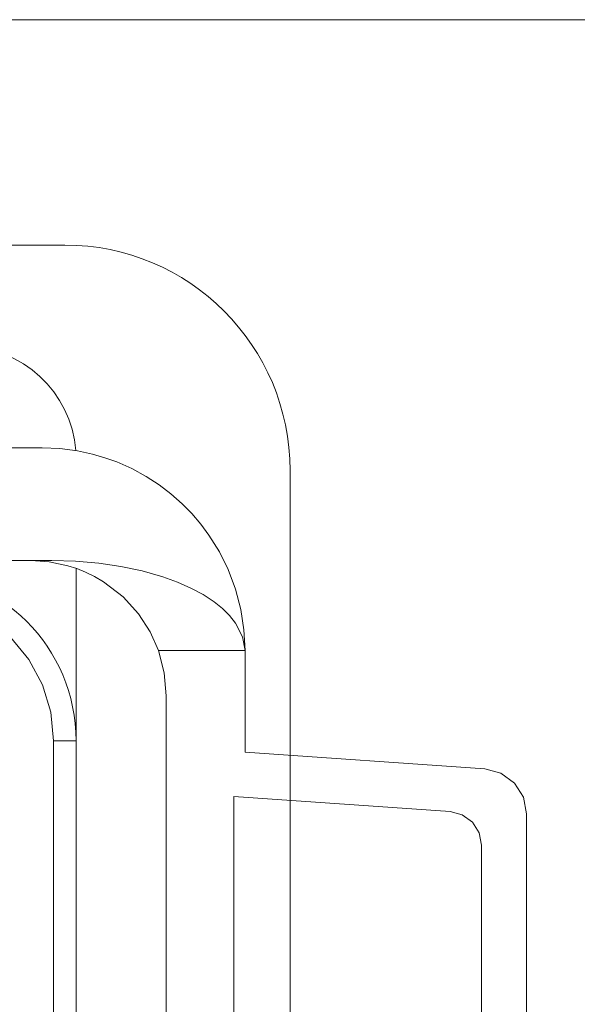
# Model space of a CAD drawing. Header units: millimetres. Extents: x 12388 to 56229, y -202 to 7369.
# Tile 63 of 88: x 21666 to 21765, y 2482 to 2657. Entities that reach past the tile are written whole.
import ezdxf

# ---------------------------------------------------------------- set-up
doc = ezdxf.new("R2010")
doc.units = ezdxf.units.MM
doc.header["$LTSCALE"] = 40
doc.layers.add('도면층1', color=1, linetype='Continuous')

# ---------------------------------------------------------------- blocks, each defined once
blk = doc.blocks.new('0077')
at = {"layer": '도면층1', "linetype": 'Continuous', "lineweight": 0}
for p, q in [((21670.14, 2580.54), (21606.46, 2580.54)), ((21671.82, 2560.54), (21606.46, 2560.54)), ((21676.14, 2559.16), (21676.14, 2528.54)), ((21690.77, 2544.54), (21706.14, 2544.54)), ((21706.14, 2526.54), (21706.14, 2544.54)), ((21692.14, 2536.54), (21692.14, 2340.54)), ((21672.14, 2528.54), (21672.14, 2348.54)), ((21676.14, 2528.54), (21672.14, 2528.54)), ((21676.14, 2528.54), (21676.14, 2348.54)), ((21748.69, 2523.57), (21706.14, 2526.54)), ((21704.14, 2518.66), (21742.55, 2515.98)), ((21704.14, 2358.42), (21704.14, 2518.66)), ((21756.14, 2361.5), (21756.14, 2515.59)), ((21748.14, 2509.99), (21748.14, 2367.09))]:
    blk.add_line(p, q, dxfattribs=at)
at = {"layer": '도면층1', "linetype": 'Continuous', "lineweight": 0, "flags": 128}
for points in [[(21706.14, 2544.54), (21705.95, 2548.21), (21705.39, 2551.84), (21704.45, 2555.44), (21703.14, 2558.92), (21701.59, 2562.06), (21699.73, 2565.04), (21698.27, 2567.01), (21696.68, 2568.87), (21694.96, 2570.62), (21692.99, 2572.36), (21690.9, 2573.95), (21688.58, 2575.46), (21686.02, 2576.85), (21683.36, 2578.03), (21681.23, 2578.79), (21679.06, 2579.42), (21676.41, 2579.99), (21673.29, 2580.4), (21670.14, 2580.54)], [(21668.14, 2560.54), (21671.36, 2560.31), (21674.69, 2559.61), (21676.26, 2559.12), (21677.84, 2558.49), (21679.43, 2557.71), (21681.04, 2556.77), (21684.51, 2554.1), (21687.23, 2551.09), (21689.29, 2547.89), (21690.76, 2544.54)], [(21671.82, 2560.54), (21676.07, 2560.43), (21680.17, 2560.08), (21684.11, 2559.5), (21687.9, 2558.68), (21691.54, 2557.64), (21694.16, 2556.69), (21696.55, 2555.65), (21698.71, 2554.49), (21700.64, 2553.23), (21702.14, 2552.03), (21703.41, 2550.77), (21704.46, 2549.44), (21705.72, 2546.99), (21706.14, 2544.54)], [(21672.14, 2528.54), (21671.64, 2533.61), (21670.16, 2538.49), (21667.75, 2542.99), (21664.52, 2546.93), (21660.58, 2550.16), (21656.09, 2552.56), (21651.21, 2554.04), (21646.14, 2554.54)], [(21692.14, 2536.54), (21691.79, 2540.6), (21690.76, 2544.54)], [(21756.14, 2515.59), (21755.58, 2518.52), (21753.99, 2521.04), (21751.58, 2522.81), (21748.69, 2523.57)], [(21742.55, 2515.98), (21744.72, 2515.41), (21746.52, 2514.08), (21747.72, 2512.19), (21748.14, 2509.99)]]:
    blk.add_lwpolyline(points, dxfattribs=at)
at = {"layer": '도면층1', "linetype": 'Continuous', "lineweight": 0}
for centre, radius, start in [((21656.14, 2578.54), 20, 4.3006), ((21646.14, 2528.54), 30, 0)]:
    blk.add_arc(centre, radius, start, 90, dxfattribs=at)
blk = doc.blocks.new('view dd')
at = {"linetype": 'Continuous', "lineweight": 15}
for p, q in [((21994.14, 2656.54), (20946.14, 2656.54)), ((21306.14, 2616.54), (21674.14, 2616.54)), ((21714.14, 2576.54), (21714.14, 2056.54))]:
    blk.add_line(p, q, dxfattribs=at)
blk.add_arc((21674.14, 2576.54), 40, 0, 90, dxfattribs=at)
blk.add_blockref('0077', (0, 0))

msp = doc.modelspace()

# ---------------------------------------------------------------- block references
msp.add_blockref('view dd', (0, 0))

doc.saveas('drawing.dxf')
